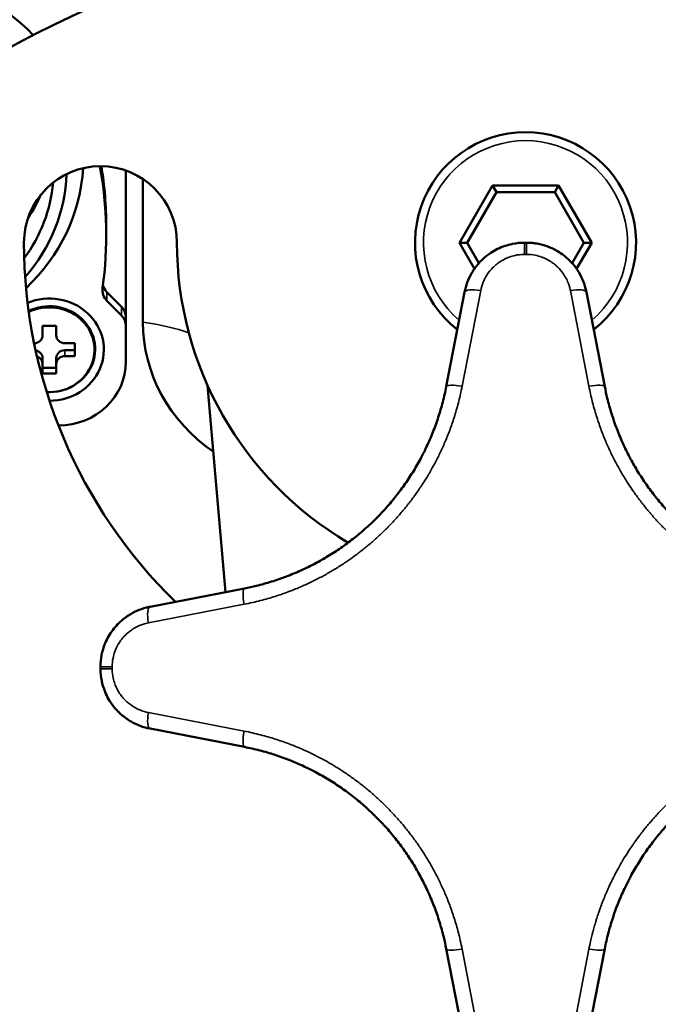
# Paper-space layout 'Sheet_1' of a CAD drawing. Header units: millimetres. Extents: x 0 to 118, y 0 to 118.
# Tile 164 of 206: x 59.61 to 61.09, y 55.31 to 57.59. Entities that reach past the tile are written whole.
import ezdxf

# ---------------------------------------------------------------- set-up
doc = ezdxf.new("R2010")
doc.units = ezdxf.units.MM
doc.layers.add('Visible (ANSI)', color=7, linetype='Continuous', lineweight=50)
doc.layers.add('Visible Narrow (ANSI)', color=7, linetype='Continuous', lineweight=35)

psp = doc.layouts.new('Sheet_1')

# ---------------------------------------------------------------- linework, layer by layer
at = {"layer": 'Visible (ANSI)'}
for p, q in [((59.85259, 56.90344), (59.85259, 57.24415)), ((59.89196, 56.89295), (59.89196, 57.22443)), ((60.70118, 57.20982), (60.62456, 57.07712)), ((60.8544, 57.20982), (60.70118, 57.20982)), ((60.70118, 57.20982), (60.71027, 57.19407)), ((60.8544, 57.20982), (60.84531, 57.19407)), ((60.93101, 57.07712), (60.8544, 57.20982)), ((60.71027, 57.19407), (60.64275, 57.07712)), ((60.84531, 57.19407), (60.71027, 57.19407)), ((60.91283, 57.07712), (60.84531, 57.19407)), ((59.80692, 57.1144), (59.80692, 57.0942)), ((60.62456, 57.07712), (60.65956, 57.0165)), ((60.62456, 57.07712), (60.64275, 57.07712)), ((60.64275, 57.07712), (60.67007, 57.02979)), ((60.8855, 57.02979), (60.91283, 57.07712)), ((60.89602, 57.0165), (60.93101, 57.07712)), ((60.93101, 57.07712), (60.91283, 57.07712)), ((59.84208, 56.92861), (59.80858, 56.96251)), ((60.5942, 56.74367), (60.63665, 56.96239)), ((60.91893, 56.96239), (60.96138, 56.74367)), ((59.80858, 56.94231), (59.84208, 56.90841)), ((59.85259, 56.90344), (59.85259, 56.88324)), ((59.65968, 56.86261), (59.65968, 56.88481)), ((59.65968, 56.88481), (59.69117, 56.88481)), ((59.69117, 56.88481), (59.69117, 56.86261)), ((59.85259, 56.88324), (59.85259, 56.80157)), ((59.63998, 56.84411), (59.63999, 56.84411)), ((59.71086, 56.84411), (59.73448, 56.84411)), ((59.73448, 56.84411), (59.73448, 56.81451)), ((59.73448, 56.82798), (59.71086, 56.82798)), ((59.65968, 56.80948), (59.65968, 56.79602)), ((59.69117, 56.79602), (59.69117, 56.80948)), ((59.73448, 56.81451), (59.71086, 56.81451)), ((59.65968, 56.77382), (59.65968, 56.79602)), ((59.69117, 56.78728), (59.65968, 56.78728)), ((59.69117, 56.77382), (59.65968, 56.77382)), ((59.69117, 56.79602), (59.69117, 56.77382)), ((60.08331, 56.26798), (60.04142, 56.74674)), ((59.90827, 56.23401), (60.12698, 56.27646)), ((60.12698, 55.90928), (59.90827, 55.95173)), ((60.63665, 55.22335), (60.5942, 55.44206)), ((60.96138, 55.44206), (60.91893, 55.22335))]:
    psp.add_line(p, q, dxfattribs=at)
for centre, radius, start, end in [((60.77779, 55.33601), 2.49714, 56.57894, 123.42106), ((60.77779, 57.07712), 0.25591, 308.11377, 231.88623), ((59.79354, 57.07712), 0.17717, 0, 180), ((60.77779, 57.07712), 1.16142, 180, 225.73325), ((60.77779, 57.07712), 0.80709, 180, 239.40349), ((60.77779, 56.09287), 0.98425, 89.86363, 90.13637), ((60.77779, 56.09287), 0.98425, 179.86363, 180.13637)]:
    psp.add_arc(centre, radius, start, end, dxfattribs=at)
for centre, major_axis, ratio, start_param, end_param in [((59.30141, 57.27326), (-0.45276, 0), 0.9396926, 3.874293, 7.8934494), ((58.81519, 57.0942), (0.99173, 0), 0.9396926, 6.1520249, 6.4558122), ((58.81519, 57.1144), (0.99173, 0), 0.9396926, 0, 0.1506581), ((59.30141, 57.24633), (0.41339, 0), 0.9396926, 5.5888364, 6.2559404), ((59.30141, 57.27326), (0.45276, 0), 0.9396926, 5.496471, 6.2277642), ((59.30141, 57.24633), (0.38386, 0), 0.9396926, 5.6772752, 6.1998765), ((59.30141, 57.32712), (-0.38386, 0), 0.9396926, 2.5779279, 2.7473699), ((59.67543, 56.82931), (0.12598, 0), 0.9396926, 4.7138638, 8.2677842), ((59.83744, 56.96748), (-0.03937, 0), 0.9396926, 6.1520249, 7.031408), ((59.83744, 56.98768), (-0.03937, 0), 0.9396926, 0.2474418, 0.7482227), ((60.88028, 56.95489), (0.03865, 0.0075), 0.2739347, 6.2831666, 6.2831769), ((59.67543, 56.83039), (0.10589, 0), 0.9396926, 4.6528595, 8.3269544), ((59.67543, 56.82931), (0.10433, 0), 0.9396926, 4.650764, 8.330802), ((59.81322, 56.90344), (0.03937, 0), 0.9396926, 0, 0.7482227), ((59.81322, 56.88324), (0.03937, 0), 0.9396926, 0, 0.7482227), ((60.28566, 56.89295), (-0.3937, 0), 0.9396926, 0, 0.9443593), ((59.63999, 56.86261), (0.01969, 0), 0.9396926, 4.712389, 6.2831853), ((59.71086, 56.86261), (-0.01969, 0), 0.9396926, 0, 1.5707963), ((59.63999, 56.80948), (0.01969, 0), 0.9396926, 0, 1.393154), ((59.71086, 56.80948), (-0.01969, 0), 0.9396926, 4.712389, 6.2831853), ((59.63999, 56.79602), (0.01969, 0), 0.9396926, 0, 1.2227439), ((59.71086, 56.79602), (-0.01969, 0), 0.9396926, 4.712389, 6.2831853), ((59.69511, 56.80157), (0.15748, 0), 0.9396926, 4.7202501, 6.2831853), ((59.91576, 56.19536), (-0.0075, 0.03865), 0.2739347, 0.0000287, 0.000039)]:
    psp.add_ellipse(centre, major_axis=major_axis, ratio=ratio, start_param=start_param, end_param=end_param, dxfattribs=at)
for points, knots in [([(60.77545, 57.07712), (60.76587, 57.07709), (60.75649, 57.07609), (60.74758, 57.07428), (60.74711, 57.07419), (60.74664, 57.07409), (60.74618, 57.07399), (60.74073, 57.07283), (60.73545, 57.07137), (60.7303, 57.06962)], [0, 0, 0, 0, 0.14285714, 0.14285714, 0.14285714, 0.15034715, 0.15034715, 0.15034715, 0.23814974, 0.23814974, 0.23814974, 0.23814974]), ([(60.78013, 57.07712), (60.78363, 57.07711), (60.78712, 57.07697), (60.79406, 57.07644), (60.79751, 57.07605), (60.80317, 57.07519), (60.8054, 57.0748), (60.80761, 57.07436)], [0, 0, 0, 0, 0.05293102, 0.05293102, 0.10600231, 0.10600231, 0.14086333, 0.14086333, 0.14086333, 0.14086333]), ([(60.69727, 57.05339), (60.69725, 57.05337), (60.69723, 57.05336), (60.69721, 57.05335), (60.6908, 57.04908), (60.6845, 57.04411), (60.67863, 57.03858), (60.67768, 57.03769), (60.67675, 57.03678), (60.67582, 57.03586), (60.67572, 57.03577), (60.67563, 57.03567), (60.67553, 57.03558), (60.66908, 57.02912), (60.66325, 57.022), (60.65828, 57.01464)], [0.43423578, 0.43423578, 0.43423578, 0.43423578, 0.43460894, 0.43460894, 0.43460894, 0.55237613, 0.55237613, 0.55237613, 0.57142857, 0.57142857, 0.57142857, 0.57339483, 0.57339483, 0.57339483, 0.7065313, 0.7065313, 0.7065313, 0.7065313]), ([(60.83296, 57.06677), (60.83339, 57.06659), (60.83382, 57.06642), (60.83726, 57.06499), (60.84025, 57.06362), (60.84614, 57.06067), (60.84903, 57.0591), (60.85188, 57.05742)], [0.27856113, 0.27856113, 0.27856113, 0.27856113, 0.28571429, 0.28571429, 0.33652221, 0.33652221, 0.38716878, 0.38716878, 0.38716878, 0.38716878]), ([(60.87826, 57.03733), (60.87894, 57.03667), (60.87962, 57.036), (60.8826, 57.033), (60.88484, 57.03059), (60.88913, 57.02563), (60.89119, 57.02308), (60.89481, 57.01825), (60.8964, 57.016), (60.89798, 57.01361), (60.89805, 57.0135), (60.89812, 57.0134)], [0.55691645, 0.55691645, 0.55691645, 0.55691645, 0.57142857, 0.57142857, 0.62162515, 0.62162515, 0.67189024, 0.67189024, 0.71428571, 0.71428571, 0.71625832, 0.71625832, 0.71625832, 0.71625832]), ([(60.63665, 56.96239), (60.63961, 56.97768), (60.64521, 56.99269), (60.65468, 57.0091), (60.65643, 57.0119), (60.65828, 57.01464)], [0, 0, 0, 0, 0.12116656, 0.12116656, 0.14673941, 0.14673941, 0.14673941, 0.14673941]), ([(60.89812, 57.0134), (60.90662, 57.00051), (60.91303, 56.98608), (60.91768, 56.9683), (60.91835, 56.96535), (60.91893, 56.96239)], [0, 0, 0, 0, 0.1194086, 0.1194086, 0.14290543, 0.14290543, 0.14290543, 0.14290543]), ([(60.5942, 56.74367), (60.59188, 56.73174), (60.58919, 56.71986), (60.58308, 56.69626), (60.57965, 56.68454), (60.57207, 56.66132), (60.56792, 56.64982), (60.55889, 56.62707), (60.55403, 56.61583), (60.54486, 56.59636), (60.54072, 56.58807), (60.53085, 56.56942), (60.52499, 56.55912), (60.51266, 56.53887), (60.50619, 56.52893), (60.49265, 56.50944), (60.48558, 56.4999), (60.47087, 56.48125), (60.46324, 56.47214), (60.44781, 56.45484), (60.44005, 56.44661), (60.42366, 56.43022), (60.415, 56.42207), (60.39721, 56.4063), (60.38807, 56.39869), (60.36937, 56.38403), (60.3598, 56.37699), (60.34026, 56.3635), (60.3303, 56.35705), (60.31052, 56.34508), (60.30073, 56.33954), (60.27999, 56.32856), (60.26901, 56.32318), (60.24676, 56.31311), (60.23548, 56.30842), (60.21268, 56.29977), (60.20116, 56.2958), (60.17791, 56.28858), (60.16618, 56.28533), (60.14529, 56.28024), (60.13615, 56.27824), (60.12698, 56.27646)], [0, 0, 0, 0, 0.0527307, 0.0527307, 0.1053505, 0.1053505, 0.1579077, 0.1579077, 0.210386, 0.210386, 0.25, 0.25, 0.3005369, 0.3005369, 0.3510386, 0.3510386, 0.4015192, 0.4015192, 0.4519895, 0.4519895, 0.5, 0.5, 0.5504744, 0.5504744, 0.6009684, 0.6009684, 0.6514715, 0.6514715, 0.7020139, 0.7020139, 0.75, 0.75, 0.8022522, 0.8022522, 0.854597, 0.854597, 0.9069925, 0.9069925, 0.9594896, 0.9594896, 1, 1, 1, 1]), ([(61.4286, 56.27646), (61.41672, 56.27876), (61.4049, 56.28144), (61.38141, 56.28751), (61.36975, 56.29092), (61.34664, 56.29845), (61.33518, 56.30257), (61.31254, 56.31153), (61.30134, 56.31637), (61.28169, 56.32558), (61.27318, 56.32983), (61.25431, 56.33982), (61.244, 56.34568), (61.22375, 56.35802), (61.2138, 56.3645), (61.19431, 56.37805), (61.18476, 56.38512), (61.1661, 56.39983), (61.15699, 56.40747), (61.1397, 56.42289), (61.13149, 56.43064), (61.11511, 56.44702), (61.10697, 56.45568), (61.09121, 56.47346), (61.0836, 56.48259), (61.06895, 56.50129), (61.06191, 56.51085), (61.04842, 56.53038), (61.04198, 56.54035), (61.03001, 56.56013), (61.02445, 56.56994), (61.01344, 56.59073), (61.00804, 56.60176), (60.99793, 56.62411), (60.99323, 56.63544), (60.98455, 56.65835), (60.98057, 56.66992), (60.97334, 56.69328), (60.97009, 56.70506), (60.96506, 56.7258), (60.96311, 56.73472), (60.96138, 56.74367)], [0, 0, 0, 0, 0.0524656, 0.0524656, 0.1048244, 0.1048244, 0.1571231, 0.1571231, 0.2093467, 0.2093467, 0.25, 0.25, 0.3005574, 0.3005574, 0.3510801, 0.3510801, 0.4015822, 0.4015822, 0.4520743, 0.4520743, 0.5, 0.5, 0.5504569, 0.5504569, 0.6009342, 0.6009342, 0.6514207, 0.6514207, 0.7019471, 0.7019471, 0.75, 0.75, 0.8024856, 0.8024856, 0.8550681, 0.8550681, 0.9077038, 0.9077038, 0.960444, 0.960444, 1, 1, 1, 1]), ([(59.85727, 56.21321), (59.87016, 56.22171), (59.88459, 56.22812), (59.90236, 56.23276), (59.90531, 56.23343), (59.90827, 56.23401)], [0, 0, 0, 0, 0.11941011, 0.11941011, 0.14286054, 0.14286054, 0.14286054, 0.14286054]), ([(59.83334, 56.19335), (59.83399, 56.19403), (59.83466, 56.1947), (59.83533, 56.19537), (59.8403, 56.20031), (59.84565, 56.20489), (59.85126, 56.20902), (59.85229, 56.20978), (59.85333, 56.21053), (59.85438, 56.21126), (59.85523, 56.21185), (59.85608, 56.21242), (59.85694, 56.21299), (59.85705, 56.21307), (59.85716, 56.21314), (59.85727, 56.21321)], [0.55696587, 0.55696587, 0.55696587, 0.55696587, 0.57142857, 0.57142857, 0.57142857, 0.67869334, 0.67869334, 0.67869334, 0.69839126, 0.69839126, 0.69839126, 0.71428571, 0.71428571, 0.71428571, 0.71634807, 0.71634807, 0.71634807, 0.71634807]), ([(59.80384, 56.14793), (59.80387, 56.148), (59.80391, 56.14808), (59.80394, 56.14816), (59.80409, 56.14855), (59.80425, 56.14894), (59.80441, 56.14932), (59.80663, 56.15465), (59.80919, 56.15988), (59.81208, 56.16495)], [0.277905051, 0.277905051, 0.277905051, 0.277905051, 0.279227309, 0.279227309, 0.279227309, 0.285714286, 0.285714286, 0.285714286, 0.375333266, 0.375333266, 0.375333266, 0.375333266]), ([(59.79354, 56.09521), (59.79356, 56.10422), (59.79445, 56.11317), (59.79612, 56.12182), (59.79618, 56.1221), (59.79623, 56.12237), (59.79629, 56.12265), (59.79629, 56.12266), (59.79629, 56.12267), (59.79629, 56.12269)], [0, 0, 0, 0, 0.13629897, 0.13629897, 0.13629897, 0.14062971, 0.14062971, 0.14062971, 0.14083773, 0.14083773, 0.14083773, 0.14083773]), ([(59.79354, 56.09053), (59.79356, 56.08095), (59.79456, 56.07157), (59.79637, 56.06266), (59.79647, 56.06219), (59.79657, 56.06172), (59.79666, 56.06126), (59.79783, 56.05581), (59.79929, 56.05053), (59.80103, 56.04538)], [0, 0, 0, 0, 0.14285714, 0.14285714, 0.14285714, 0.15034715, 0.15034715, 0.15034715, 0.23814974, 0.23814974, 0.23814974, 0.23814974]), ([(59.81727, 56.01235), (59.81728, 56.01233), (59.8173, 56.01231), (59.81731, 56.01229), (59.82227, 56.00485), (59.82818, 55.99755), (59.83479, 55.9909), (59.83489, 55.9908), (59.83498, 55.99071), (59.83508, 55.99061), (59.84089, 55.9848), (59.84724, 55.97949), (59.85383, 55.97487), (59.85455, 55.97436), (59.85528, 55.97386), (59.85601, 55.97336)], [0.43423578, 0.43423578, 0.43423578, 0.43423578, 0.43460894, 0.43460894, 0.43460894, 0.57142857, 0.57142857, 0.57142857, 0.57339483, 0.57339483, 0.57339483, 0.6932983, 0.6932983, 0.6932983, 0.7065313, 0.7065313, 0.7065313, 0.7065313]), ([(59.90827, 55.95173), (59.89298, 55.95469), (59.87797, 55.96029), (59.86156, 55.96976), (59.85875, 55.97151), (59.85601, 55.97336)], [0, 0, 0, 0, 0.12116656, 0.12116656, 0.14673941, 0.14673941, 0.14673941, 0.14673941]), ([(60.12698, 55.90928), (60.13885, 55.90697), (60.15068, 55.9043), (60.17417, 55.89822), (60.18583, 55.89482), (60.20894, 55.88729), (60.22039, 55.88316), (60.24304, 55.8742), (60.25423, 55.86937), (60.27388, 55.86015), (60.28239, 55.85591), (60.30126, 55.84591), (60.31157, 55.84005), (60.33182, 55.82772), (60.34177, 55.82124), (60.36127, 55.80769), (60.37081, 55.80061), (60.38947, 55.7859), (60.39858, 55.77826), (60.41588, 55.76284), (60.42408, 55.75509), (60.44046, 55.73871), (60.44861, 55.73006), (60.46436, 55.71227), (60.47197, 55.70314), (60.48662, 55.68445), (60.49366, 55.67488), (60.50715, 55.65535), (60.5136, 55.64539), (60.52557, 55.6256), (60.53112, 55.6158), (60.54213, 55.595), (60.54754, 55.58398), (60.55764, 55.56162), (60.56234, 55.55029), (60.57102, 55.52739), (60.575, 55.51581), (60.58223, 55.49246), (60.58548, 55.48067), (60.59051, 55.45994), (60.59246, 55.45101), (60.5942, 55.44206)], [0, 0, 0, 0, 0.0524656, 0.0524656, 0.1048244, 0.1048244, 0.1571231, 0.1571231, 0.2093467, 0.2093467, 0.25, 0.25, 0.3005574, 0.3005574, 0.3510801, 0.3510801, 0.4015822, 0.4015822, 0.4520743, 0.4520743, 0.5, 0.5, 0.5504569, 0.5504569, 0.6009342, 0.6009342, 0.6514207, 0.6514207, 0.7019471, 0.7019471, 0.75, 0.75, 0.8024856, 0.8024856, 0.8550681, 0.8550681, 0.9077038, 0.9077038, 0.960444, 0.960444, 1, 1, 1, 1]), ([(60.96138, 55.44206), (60.96369, 55.45399), (60.96638, 55.46588), (60.9725, 55.48948), (60.97592, 55.50119), (60.9835, 55.52441), (60.98766, 55.53592), (60.99668, 55.55867), (61.00155, 55.56991), (61.01071, 55.58938), (61.01485, 55.59767), (61.02473, 55.61632), (61.03058, 55.62662), (61.04291, 55.64686), (61.04939, 55.6568), (61.06293, 55.67629), (61.07, 55.68584), (61.0847, 55.70449), (61.09234, 55.71359), (61.10776, 55.7309), (61.11552, 55.73912), (61.13192, 55.75552), (61.14058, 55.76367), (61.15837, 55.77943), (61.1675, 55.78705), (61.1862, 55.8017), (61.19577, 55.80874), (61.21531, 55.82224), (61.22528, 55.82869), (61.24506, 55.84065), (61.25485, 55.8462), (61.27559, 55.85718), (61.28656, 55.86256), (61.30882, 55.87263), (61.32009, 55.87731), (61.34289, 55.88597), (61.35442, 55.88994), (61.37767, 55.89716), (61.38939, 55.9004), (61.41029, 55.9055), (61.41943, 55.9075), (61.4286, 55.90928)], [0, 0, 0, 0, 0.0527307, 0.0527307, 0.1053505, 0.1053505, 0.1579077, 0.1579077, 0.210386, 0.210386, 0.25, 0.25, 0.3005369, 0.3005369, 0.3510386, 0.3510386, 0.4015192, 0.4015192, 0.4519895, 0.4519895, 0.5, 0.5, 0.5504744, 0.5504744, 0.6009684, 0.6009684, 0.6514715, 0.6514715, 0.7020139, 0.7020139, 0.75, 0.75, 0.8022522, 0.8022522, 0.854597, 0.854597, 0.9069925, 0.9069925, 0.9594896, 0.9594896, 1, 1, 1, 1])]:
    psp.add_open_spline(points, degree=3, knots=knots, dxfattribs=at)
for points in [[(60.80761, 57.07436), (60.81627, 57.07263), (60.8248, 57.07007), (60.83296, 57.06677)], [(60.69727, 57.05339), (60.70746, 57.06016), (60.71866, 57.06568), (60.7303, 57.06962)], [(60.85188, 57.05742), (60.86142, 57.05178), (60.87033, 57.04499), (60.87826, 57.03733)], [(59.81208, 56.16495), (59.81794, 56.17526), (59.82514, 56.18487), (59.83334, 56.19335)], [(59.79629, 56.12269), (59.79802, 56.13131), (59.80056, 56.13979), (59.80384, 56.14793)], [(59.81727, 56.01235), (59.81049, 56.02254), (59.80498, 56.03374), (59.80104, 56.04538)]]:
    psp.add_open_spline(points, degree=3, dxfattribs=at)
at = {"layer": 'Visible Narrow (ANSI)'}
for p, q in [((60.77551, 57.05003), (60.77545, 57.07712)), ((60.78013, 57.07712), (60.78007, 57.05003)), ((59.80858, 56.96251), (59.80858, 56.94231)), ((60.67396, 56.96609), (60.63096, 56.74453)), ((60.92461, 56.74453), (60.88161, 56.96609)), ((59.84208, 56.90841), (59.84208, 56.92861)), ((59.71086, 56.82798), (59.71086, 56.81451)), ((60.12612, 56.23969), (59.90457, 56.19669)), ((59.79354, 56.09521), (59.82063, 56.09515)), ((59.82063, 56.09059), (59.79354, 56.09053)), ((59.90457, 55.98904), (60.12612, 55.94604)), ((60.63096, 55.4412), (60.67396, 55.21965)), ((60.88161, 55.21965), (60.92461, 55.4412))]:
    psp.add_line(p, q, dxfattribs=at)
for centre, radius, start, end in [((60.77779, 57.07712), 0.23622, 310.58841, 229.41159), ((60.77779, 56.09287), 0.95716, 89.86363, 90.13637), ((60.77779, 56.09287), 0.95716, 179.86363, 180.13637)]:
    psp.add_arc(centre, radius, start, end, dxfattribs=at)
for centre, major_axis, ratio, start_param, end_param in [((60.6753, 56.95489), (-0.03865, 0.0075), 0.2739347, 4.7999261, 6.2831853), ((60.88028, 56.95489), (0.03865, 0.0075), 0.2739347, 0.0000103, 1.4832592), ((60.63285, 56.73617), (-0.03865, 0.0075), 0.2001097, 4.7999261, 6.2831852), ((60.92273, 56.73617), (0.03865, 0.0075), 0.2001097, 0, 1.4832592), ((60.13448, 56.23781), (-0.0075, 0.03865), 0.2001097, 0, 1.4832592), ((59.91577, 56.19536), (-0.0075, 0.03865), 0.2739347, 0.0000103, 1.4832592), ((59.91577, 55.99038), (-0.0075, -0.03865), 0.2739347, 4.7999261, 6.2831853), ((60.13448, 55.94793), (-0.0075, -0.03865), 0.2001097, 4.7999261, 6.2831853), ((60.63285, 55.44956), (-0.03865, -0.0075), 0.2001097, 0, 1.4832592), ((60.92273, 55.44956), (0.03865, -0.0075), 0.2001097, 4.7999261, 6.2831852)]:
    psp.add_ellipse(centre, major_axis=major_axis, ratio=ratio, start_param=start_param, end_param=end_param, dxfattribs=at)
for points, knots in [([(60.67396, 56.96609), (60.67527, 56.9728), (60.67724, 56.9794), (60.6817, 56.99026), (60.68388, 56.99464), (60.68729, 57.00046), (60.68828, 57.00204), (60.69311, 57.00934), (60.69751, 57.01472), (60.70458, 57.0218), (60.70684, 57.02387), (60.71209, 57.02826), (60.71512, 57.03053), (60.72365, 57.03622), (60.72938, 57.03931), (60.73693, 57.0425), (60.73851, 57.04312), (60.74466, 57.04537), (60.74934, 57.04672), (60.76037, 57.04908), (60.76678, 57.04983), (60.77396, 57.05001), (60.77474, 57.05002), (60.77551, 57.05003)], [0.00000001, 0.00000001, 0.00000001, 0.00000001, 0.14618123, 0.14618123, 0.25, 0.25, 0.28933425, 0.28933425, 0.43552187, 0.43552187, 0.5, 0.5, 0.57932291, 0.57932291, 0.71464924, 0.71464924, 0.75, 0.75, 0.85090309, 0.85090309, 0.98396905, 0.98396905, 1, 1, 1, 1]), ([(60.78007, 57.05003), (60.7868, 57.05001), (60.79354, 57.04933), (60.80535, 57.04697), (60.81048, 57.04553), (60.81658, 57.0433), (60.8177, 57.04287), (60.82492, 57.03994), (60.83078, 57.03688), (60.8398, 57.03102), (60.84318, 57.02853), (60.84823, 57.0243), (60.85002, 57.02269), (60.85666, 57.01629), (60.8611, 57.01108), (60.86647, 57.00335), (60.86789, 57.00113), (60.87148, 56.99503), (60.87348, 56.99105), (60.87782, 56.98085), (60.87983, 56.9745), (60.88135, 56.96739), (60.88149, 56.96674), (60.88161, 56.96609)], [0, 0, 0, 0, 0.1396578, 0.1396578, 0.25, 0.25, 0.2748686, 0.2748686, 0.412244, 0.412244, 0.5, 0.5, 0.5506311, 0.5506311, 0.6942739, 0.6942739, 0.75, 0.75, 0.8445206, 0.8445206, 0.9858274, 0.9858274, 1, 1, 1, 1]), ([(60.12612, 56.23969), (60.13953, 56.2423), (60.15221, 56.2452), (60.16414, 56.24828), (60.17607, 56.25137), (60.18726, 56.25462), (60.19787, 56.25799), (60.20847, 56.26136), (60.21849, 56.26485), (60.22805, 56.26843), (60.23762, 56.272), (60.24673, 56.27567), (60.25549, 56.27942), (60.26425, 56.28317), (60.27266, 56.287), (60.28081, 56.29091), (60.28895, 56.29482), (60.29682, 56.29881), (60.30448, 56.30289), (60.31215, 56.30697), (60.31961, 56.31114), (60.32691, 56.31542), (60.33422, 56.3197), (60.34137, 56.32408), (60.34841, 56.32858), (60.35545, 56.33308), (60.36237, 56.33771), (60.36919, 56.34246), (60.3743, 56.34601), (60.37935, 56.34964), (60.38434, 56.35334), (60.38602, 56.35458), (60.3877, 56.35584), (60.38936, 56.3571), (60.396, 56.36211), (60.40254, 56.36726), (60.409, 56.37255), (60.41546, 56.37785), (60.42182, 56.38327), (60.4281, 56.38885), (60.43438, 56.39442), (60.44056, 56.40013), (60.44665, 56.40597), (60.45273, 56.41181), (60.4587, 56.41779), (60.46455, 56.42387), (60.4704, 56.42995), (60.47612, 56.43614), (60.4817, 56.44243), (60.48728, 56.44872), (60.49273, 56.4551), (60.49803, 56.46157), (60.50333, 56.46803), (60.50848, 56.47457), (60.51349, 56.4812), (60.51851, 56.48783), (60.52338, 56.49455), (60.52813, 56.50137), (60.53288, 56.50818), (60.5375, 56.51509), (60.542, 56.52213), (60.54585, 56.52814), (60.54961, 56.53424), (60.55329, 56.54044), (60.55392, 56.5415), (60.55455, 56.54257), (60.55517, 56.54363), (60.5586, 56.54948), (60.56196, 56.55543), (60.56526, 56.5615), (60.56608, 56.56302), (60.5669, 56.56454), (60.56771, 56.56608), (60.5718, 56.57374), (60.57579, 56.58161), (60.5797, 56.58975), (60.58361, 56.59788), (60.58744, 56.60629), (60.59118, 56.61504), (60.59493, 56.6238), (60.5986, 56.6329), (60.60217, 56.64244), (60.60574, 56.65199), (60.60922, 56.66197), (60.61259, 56.67255), (60.61596, 56.68313), (60.61921, 56.6943), (60.62231, 56.70627), (60.62506, 56.7169), (60.62768, 56.72817), (60.63007, 56.74004), (60.63037, 56.74153), (60.63067, 56.74303), (60.63096, 56.74453)], [0, 0, 0, 0, 0.037037, 0.037037, 0.037037, 0.0740741, 0.0740741, 0.0740741, 0.1111111, 0.1111111, 0.1111111, 0.1481481, 0.1481481, 0.1481481, 0.1851852, 0.1851852, 0.1851852, 0.2222222, 0.2222222, 0.2222222, 0.2592593, 0.2592593, 0.2592593, 0.2962963, 0.2962963, 0.2962963, 0.3333333, 0.3333333, 0.3333333, 0.3610591, 0.3610591, 0.3610591, 0.3703704, 0.3703704, 0.3703704, 0.4074074, 0.4074074, 0.4074074, 0.4444444, 0.4444444, 0.4444444, 0.4814815, 0.4814815, 0.4814815, 0.5185185, 0.5185185, 0.5185185, 0.5555556, 0.5555556, 0.5555556, 0.5925926, 0.5925926, 0.5925926, 0.6296296, 0.6296296, 0.6296296, 0.6666667, 0.6666667, 0.6666667, 0.7037037, 0.7037037, 0.7037037, 0.7353387, 0.7353387, 0.7353387, 0.7407407, 0.7407407, 0.7407407, 0.7703776, 0.7703776, 0.7703776, 0.7777778, 0.7777778, 0.7777778, 0.8148148, 0.8148148, 0.8148148, 0.8518519, 0.8518519, 0.8518519, 0.8888889, 0.8888889, 0.8888889, 0.9259259, 0.9259259, 0.9259259, 0.962963, 0.962963, 0.962963, 0.9958767, 0.9958767, 0.9958767, 1, 1, 1, 1]), ([(60.92461, 56.74453), (60.92698, 56.73234), (60.9296, 56.72076), (60.93236, 56.70981), (60.93265, 56.70868), (60.93293, 56.70756), (60.93322, 56.70644), (60.93631, 56.6945), (60.93956, 56.68333), (60.94293, 56.67275), (60.94629, 56.66216), (60.94977, 56.65217), (60.95333, 56.64264), (60.9569, 56.63311), (60.96055, 56.62403), (60.96428, 56.61529), (60.96802, 56.60656), (60.97184, 56.59816), (60.97574, 56.59002), (60.97965, 56.58189), (60.98364, 56.57401), (60.98772, 56.56635), (60.99111, 56.55998), (60.99456, 56.55375), (60.99808, 56.54763), (60.9988, 56.54638), (60.99952, 56.54514), (61.00025, 56.5439), (61.00453, 56.53659), (61.00891, 56.52943), (61.0134, 56.5224), (61.01696, 56.51684), (61.02058, 56.51136), (61.02429, 56.50594), (61.02527, 56.5045), (61.02626, 56.50306), (61.02726, 56.50163), (61.032, 56.49481), (61.03688, 56.48809), (61.0419, 56.48145), (61.04691, 56.47481), (61.05208, 56.46825), (61.05738, 56.46177), (61.06269, 56.45529), (61.06814, 56.4489), (61.07373, 56.44259), (61.07933, 56.43629), (61.08506, 56.43008), (61.09092, 56.42398), (61.09678, 56.41789), (61.10276, 56.4119), (61.10885, 56.40605), (61.11494, 56.40019), (61.12115, 56.39446), (61.12744, 56.38887), (61.13374, 56.38329), (61.14013, 56.37783), (61.14661, 56.37253), (61.15309, 56.36722), (61.15965, 56.36206), (61.16629, 56.35704), (61.17117, 56.35335), (61.1761, 56.34973), (61.18108, 56.34619), (61.18287, 56.34492), (61.18467, 56.34365), (61.18648, 56.34239), (61.1933, 56.33764), (61.20021, 56.33303), (61.20725, 56.32853), (61.21322, 56.32471), (61.21927, 56.32098), (61.22543, 56.31733), (61.22653, 56.31667), (61.22764, 56.31602), (61.22876, 56.31537), (61.23442, 56.31205), (61.24017, 56.3088), (61.24604, 56.30561), (61.24775, 56.30468), (61.24946, 56.30376), (61.25119, 56.30284), (61.25743, 56.29952), (61.2638, 56.29626), (61.27033, 56.29306), (61.27183, 56.29232), (61.27334, 56.29159), (61.27485, 56.29087), (61.28298, 56.28696), (61.29137, 56.28315), (61.3001, 56.27941), (61.30883, 56.27568), (61.3179, 56.27203), (61.32743, 56.26846), (61.33696, 56.2649), (61.34694, 56.26142), (61.35752, 56.25805), (61.3681, 56.25469), (61.37928, 56.25143), (61.39124, 56.24833), (61.4032, 56.24524), (61.41594, 56.24231), (61.42945, 56.23969)], [0, 0, 0, 0, 0.0335748, 0.0335748, 0.0335748, 0.037037, 0.037037, 0.037037, 0.0740741, 0.0740741, 0.0740741, 0.1111111, 0.1111111, 0.1111111, 0.1481481, 0.1481481, 0.1481481, 0.1851852, 0.1851852, 0.1851852, 0.2222222, 0.2222222, 0.2222222, 0.2529801, 0.2529801, 0.2529801, 0.2592593, 0.2592593, 0.2592593, 0.2962963, 0.2962963, 0.2962963, 0.3255643, 0.3255643, 0.3255643, 0.3333333, 0.3333333, 0.3333333, 0.3703704, 0.3703704, 0.3703704, 0.4074074, 0.4074074, 0.4074074, 0.4444444, 0.4444444, 0.4444444, 0.4814815, 0.4814815, 0.4814815, 0.5185185, 0.5185185, 0.5185185, 0.5555556, 0.5555556, 0.5555556, 0.5925926, 0.5925926, 0.5925926, 0.6296296, 0.6296296, 0.6296296, 0.6568596, 0.6568596, 0.6568596, 0.6666667, 0.6666667, 0.6666667, 0.7037037, 0.7037037, 0.7037037, 0.7350993, 0.7350993, 0.7350993, 0.7407407, 0.7407407, 0.7407407, 0.7694261, 0.7694261, 0.7694261, 0.7777778, 0.7777778, 0.7777778, 0.8079105, 0.8079105, 0.8079105, 0.8148148, 0.8148148, 0.8148148, 0.8518519, 0.8518519, 0.8518519, 0.8888889, 0.8888889, 0.8888889, 0.9259259, 0.9259259, 0.9259259, 0.962963, 0.962963, 0.962963, 1, 1, 1, 1]), ([(59.82063, 56.09515), (59.82065, 56.10188), (59.82132, 56.10862), (59.82368, 56.12043), (59.82512, 56.12556), (59.82736, 56.13166), (59.82779, 56.13278), (59.83072, 56.14), (59.83378, 56.14586), (59.83964, 56.15488), (59.84213, 56.15826), (59.84636, 56.16331), (59.84797, 56.1651), (59.85437, 56.17174), (59.85957, 56.17618), (59.8673, 56.18155), (59.86952, 56.18297), (59.87563, 56.18655), (59.87961, 56.18856), (59.8898, 56.1929), (59.89615, 56.19491), (59.90327, 56.19643), (59.90391, 56.19657), (59.90457, 56.19669)], [0, 0, 0, 0, 0.1396578, 0.1396578, 0.25, 0.25, 0.2748686, 0.2748686, 0.4122439, 0.4122439, 0.5, 0.5, 0.5506311, 0.5506311, 0.6942739, 0.6942739, 0.75, 0.75, 0.8445206, 0.8445206, 0.9858271, 0.9858271, 1, 1, 1, 1]), ([(59.90457, 55.98904), (59.89786, 55.99035), (59.89126, 55.99232), (59.8804, 55.99678), (59.87601, 55.99896), (59.87019, 56.00237), (59.86862, 56.00336), (59.86132, 56.00819), (59.85593, 56.01259), (59.84886, 56.01966), (59.84678, 56.02192), (59.84239, 56.02717), (59.84012, 56.0302), (59.83444, 56.03873), (59.83135, 56.04446), (59.82816, 56.05201), (59.82753, 56.05359), (59.82528, 56.05974), (59.82393, 56.06442), (59.82158, 56.07545), (59.82082, 56.08186), (59.82064, 56.08904), (59.82063, 56.08982), (59.82063, 56.09059)], [0.00000001, 0.00000001, 0.00000001, 0.00000001, 0.14618123, 0.14618123, 0.25, 0.25, 0.28933425, 0.28933425, 0.43552187, 0.43552187, 0.5, 0.5, 0.57932291, 0.57932291, 0.71464924, 0.71464924, 0.75, 0.75, 0.85090309, 0.85090309, 0.98396904, 0.98396904, 1, 1, 1, 1]), ([(60.63096, 55.4412), (60.62835, 55.45465), (60.62544, 55.46736), (60.62235, 55.47929), (60.61927, 55.49123), (60.61601, 55.50241), (60.61265, 55.51299), (60.60928, 55.52357), (60.60581, 55.53356), (60.60224, 55.5431), (60.59868, 55.55263), (60.59503, 55.5617), (60.59129, 55.57044), (60.58756, 55.57918), (60.58374, 55.58758), (60.57983, 55.59571), (60.57593, 55.60385), (60.57194, 55.61172), (60.56786, 55.61939), (60.56378, 55.62706), (60.5596, 55.63453), (60.55533, 55.64184), (60.5518, 55.64787), (60.54819, 55.6538), (60.54451, 55.65964), (60.54374, 55.66088), (60.54296, 55.66211), (60.54217, 55.66334), (60.53768, 55.67037), (60.53306, 55.67728), (60.52832, 55.6841), (60.52357, 55.69092), (60.5187, 55.69764), (60.51368, 55.70428), (60.50866, 55.71093), (60.5035, 55.71749), (60.49819, 55.72397), (60.49289, 55.73044), (60.48744, 55.73684), (60.48184, 55.74314), (60.47625, 55.74945), (60.47052, 55.75566), (60.46466, 55.76175), (60.4588, 55.76785), (60.45282, 55.77383), (60.44672, 55.77969), (60.44063, 55.78554), (60.43443, 55.79127), (60.42813, 55.79686), (60.42184, 55.80245), (60.41544, 55.8079), (60.40897, 55.81321), (60.40249, 55.81851), (60.39593, 55.82368), (60.38929, 55.8287), (60.38264, 55.83372), (60.37592, 55.8386), (60.3691, 55.84334), (60.36228, 55.84809), (60.35536, 55.85271), (60.34832, 55.85721), (60.34236, 55.86102), (60.33631, 55.86475), (60.33015, 55.86841), (60.32904, 55.86906), (60.32793, 55.86972), (60.32682, 55.87037), (60.32116, 55.87368), (60.31541, 55.87693), (60.30954, 55.88012), (60.30783, 55.88105), (60.30611, 55.88198), (60.30438, 55.8829), (60.29672, 55.88698), (60.28885, 55.89097), (60.28072, 55.89487), (60.2726, 55.89877), (60.26421, 55.90259), (60.25548, 55.90632), (60.24675, 55.91006), (60.23767, 55.91371), (60.22814, 55.91727), (60.21861, 55.92084), (60.20863, 55.92432), (60.19806, 55.92768), (60.18748, 55.93105), (60.1763, 55.93431), (60.16434, 55.9374), (60.15238, 55.94049), (60.13963, 55.94342), (60.12612, 55.94604)], [0, 0, 0, 0, 0.037037, 0.037037, 0.037037, 0.0740741, 0.0740741, 0.0740741, 0.1111111, 0.1111111, 0.1111111, 0.1481481, 0.1481481, 0.1481481, 0.1851852, 0.1851852, 0.1851852, 0.2222222, 0.2222222, 0.2222222, 0.2592593, 0.2592593, 0.2592593, 0.2898362, 0.2898362, 0.2898362, 0.2962963, 0.2962963, 0.2962963, 0.3333333, 0.3333333, 0.3333333, 0.3703704, 0.3703704, 0.3703704, 0.4074074, 0.4074074, 0.4074074, 0.4444444, 0.4444444, 0.4444444, 0.4814815, 0.4814815, 0.4814815, 0.5185185, 0.5185185, 0.5185185, 0.5555556, 0.5555556, 0.5555556, 0.5925926, 0.5925926, 0.5925926, 0.6296296, 0.6296296, 0.6296296, 0.6666667, 0.6666667, 0.6666667, 0.7037037, 0.7037037, 0.7037037, 0.7350993, 0.7350993, 0.7350993, 0.7407407, 0.7407407, 0.7407407, 0.7694261, 0.7694261, 0.7694261, 0.7777778, 0.7777778, 0.7777778, 0.8148148, 0.8148148, 0.8148148, 0.8518519, 0.8518519, 0.8518519, 0.8888889, 0.8888889, 0.8888889, 0.9259259, 0.9259259, 0.9259259, 0.962963, 0.962963, 0.962963, 1, 1, 1, 1]), ([(61.42945, 55.94604), (61.42339, 55.94487), (61.41748, 55.94363), (61.41172, 55.94234), (61.40582, 55.94102), (61.40007, 55.93964), (61.39448, 55.93823), (61.39346, 55.93797), (61.39244, 55.93771), (61.39143, 55.93745), (61.38846, 55.93668), (61.38553, 55.9359), (61.38265, 55.93511), (61.37777, 55.93378), (61.37303, 55.93242), (61.36839, 55.93104), (61.36476, 55.92995), (61.3612, 55.92885), (61.35771, 55.92774), (61.35153, 55.92578), (61.34554, 55.92377), (61.33973, 55.92173), (61.33855, 55.92132), (61.33737, 55.9209), (61.33621, 55.92048), (61.33327, 55.91943), (61.33037, 55.91837), (61.32752, 55.91731), (61.32102, 55.91488), (61.31473, 55.9124), (61.30861, 55.90989), (61.30573, 55.90871), (61.30289, 55.90752), (61.30009, 55.90632), (61.29335, 55.90344), (61.28682, 55.90051), (61.28046, 55.89753), (61.27855, 55.89663), (61.27665, 55.89573), (61.27477, 55.89483), (61.27146, 55.89324), (61.26819, 55.89163), (61.26496, 55.89001), (61.26235, 55.8887), (61.25976, 55.88738), (61.2572, 55.88606), (61.25515, 55.88499), (61.25311, 55.88392), (61.25109, 55.88285), (61.24515, 55.87968), (61.23933, 55.87646), (61.23362, 55.87318), (61.23322, 55.87296), (61.23282, 55.87273), (61.23243, 55.8725), (61.23117, 55.87178), (61.22991, 55.87105), (61.22866, 55.87032), (61.22284, 55.8669), (61.21711, 55.86343), (61.21145, 55.85987), (61.21002, 55.85897), (61.20859, 55.85807), (61.20717, 55.85716), (61.20522, 55.85591), (61.20328, 55.85465), (61.20135, 55.85339), (61.19809, 55.85125), (61.19486, 55.84909), (61.19165, 55.84691), (61.18989, 55.8457), (61.18813, 55.8445), (61.18638, 55.84328), (61.18176, 55.84006), (61.17719, 55.83679), (61.17266, 55.83345), (61.17218, 55.8331), (61.17171, 55.83275), (61.17123, 55.8324), (61.16955, 55.83115), (61.16788, 55.8299), (61.16621, 55.82864), (61.16177, 55.82528), (61.15737, 55.82186), (61.15301, 55.81838), (61.15108, 55.81684), (61.14915, 55.81529), (61.14724, 55.81372), (61.14702, 55.81354), (61.1468, 55.81336), (61.14658, 55.81318), (61.14199, 55.80942), (61.13744, 55.80559), (61.13294, 55.80169), (61.13111, 55.8001), (61.12929, 55.7985), (61.12748, 55.79689), (61.12677, 55.79626), (61.12605, 55.79563), (61.12535, 55.79499), (61.12196, 55.79196), (61.1186, 55.78889), (61.11528, 55.78578), (61.11315, 55.78379), (61.11103, 55.78178), (61.10893, 55.77976), (61.10789, 55.77876), (61.10685, 55.77775), (61.10581, 55.77674), (61.10292, 55.77393), (61.10005, 55.77108), (61.09721, 55.76821), (61.09513, 55.76611), (61.09307, 55.76399), (61.09103, 55.76187), (61.0898, 55.76059), (61.08857, 55.7593), (61.08736, 55.75802), (61.08465, 55.75516), (61.08198, 55.75227), (61.07933, 55.74937), (61.0775, 55.74736), (61.07568, 55.74534), (61.07388, 55.74331), (61.07262, 55.74189), (61.07137, 55.74047), (61.07012, 55.73904), (61.06786, 55.73644), (61.06562, 55.73383), (61.0634, 55.73121), (61.06143, 55.72887), (61.05948, 55.72653), (61.05755, 55.72417), (61.0565, 55.72289), (61.05546, 55.72162), (61.05443, 55.72033), (61.05172, 55.71698), (61.04905, 55.7136), (61.04642, 55.71019), (61.04496, 55.70831), (61.04352, 55.70643), (61.04208, 55.70453), (61.04138, 55.7036), (61.04068, 55.70267), (61.03998, 55.70173), (61.03711, 55.69789), (61.03428, 55.69403), (61.0315, 55.69013), (61.03014, 55.68822), (61.02879, 55.6863), (61.02744, 55.68437), (61.02709, 55.68386), (61.02674, 55.68335), (61.02639, 55.68284), (61.02298, 55.67793), (61.01964, 55.67296), (61.01637, 55.66793), (61.01543, 55.66649), (61.0145, 55.66505), (61.01358, 55.66361), (61.00973, 55.6576), (61.00597, 55.6515), (61.00228, 55.64529), (61.00197, 55.64476), (61.00166, 55.64423), (61.00135, 55.6437), (61.00103, 55.64317), (61.00072, 55.64264), (61.0004, 55.6421), (60.99698, 55.63625), (60.99362, 55.6303), (60.99032, 55.62423), (60.99021, 55.62402), (60.99009, 55.62381), (60.98998, 55.62359), (60.98927, 55.62229), (60.98856, 55.62098), (60.98786, 55.61966), (60.98496, 55.61422), (60.98211, 55.60868), (60.97931, 55.60302), (60.9792, 55.60281), (60.9791, 55.6026), (60.979, 55.60239), (60.97795, 55.60028), (60.97691, 55.59814), (60.97587, 55.59599), (60.97357, 55.59118), (60.97129, 55.58629), (60.96904, 55.58128), (60.96849, 55.58007), (60.96795, 55.57886), (60.96741, 55.57764), (60.9664, 55.57535), (60.96539, 55.57303), (60.96439, 55.57069), (60.96257, 55.56643), (60.96077, 55.56209), (60.95898, 55.55766), (60.95803, 55.5553), (60.95709, 55.55291), (60.95616, 55.5505), (60.95523, 55.54813), (60.95432, 55.54572), (60.95341, 55.54329), (60.95207, 55.53972), (60.95075, 55.53609), (60.94944, 55.53239), (60.94853, 55.5298), (60.94762, 55.52719), (60.94672, 55.52453), (60.94546, 55.52082), (60.94422, 55.51704), (60.94299, 55.51318), (60.94216, 55.51058), (60.94134, 55.50794), (60.94052, 55.50526), (60.9393, 55.50125), (60.9381, 55.49716), (60.93692, 55.49297), (60.93568, 55.48858), (60.93446, 55.48408), (60.93327, 55.47947), (60.93291, 55.47807), (60.93255, 55.47666), (60.93219, 55.47524), (60.93117, 55.47119), (60.93017, 55.46705), (60.9292, 55.46282), (60.92792, 55.45726), (60.92668, 55.45155), (60.9255, 55.44569), (60.9252, 55.44421), (60.9249, 55.44271), (60.92461, 55.4412)], [0, 0, 0, 0, 0.01673707, 0.01673707, 0.01673707, 0.03390279, 0.03390279, 0.03390279, 0.03703704, 0.03703704, 0.03703704, 0.04627023, 0.04627023, 0.04627023, 0.06186381, 0.06186381, 0.06186381, 0.07407407, 0.07407407, 0.07407407, 0.09567405, 0.09567405, 0.09567405, 0.10006278, 0.10006278, 0.10006278, 0.11111111, 0.11111111, 0.11111111, 0.13628964, 0.13628964, 0.13628964, 0.14814815, 0.14814815, 0.14814815, 0.17662871, 0.17662871, 0.17662871, 0.18518519, 0.18518519, 0.18518519, 0.20025604, 0.20025604, 0.20025604, 0.21245836, 0.21245836, 0.21245836, 0.22222222, 0.22222222, 0.22222222, 0.25093175, 0.25093175, 0.25093175, 0.25292506, 0.25292506, 0.25292506, 0.25925926, 0.25925926, 0.25925926, 0.28880159, 0.28880159, 0.28880159, 0.2962963, 0.2962963, 0.2962963, 0.30654814, 0.30654814, 0.30654814, 0.32384445, 0.32384445, 0.32384445, 0.33333333, 0.33333333, 0.33333333, 0.35842565, 0.35842565, 0.35842565, 0.36105913, 0.36105913, 0.36105913, 0.37037037, 0.37037037, 0.37037037, 0.3951644, 0.3951644, 0.3951644, 0.40614839, 0.40614839, 0.40614839, 0.40740741, 0.40740741, 0.40740741, 0.43373571, 0.43373571, 0.43373571, 0.44444444, 0.44444444, 0.44444444, 0.44864109, 0.44864109, 0.44864109, 0.4686742, 0.4686742, 0.4686742, 0.48148148, 0.48148148, 0.48148148, 0.48783541, 0.48783541, 0.48783541, 0.50556611, 0.50556611, 0.50556611, 0.51851852, 0.51851852, 0.51851852, 0.52630611, 0.52630611, 0.52630611, 0.54358802, 0.54358802, 0.54358802, 0.55555556, 0.55555556, 0.55555556, 0.56389933, 0.56389933, 0.56389933, 0.57909145, 0.57909145, 0.57909145, 0.59259259, 0.59259259, 0.59259259, 0.59990189, 0.59990189, 0.59990189, 0.61904876, 0.61904876, 0.61904876, 0.62962963, 0.62962963, 0.62962963, 0.63484135, 0.63484135, 0.63484135, 0.65619173, 0.65619173, 0.65619173, 0.66666667, 0.66666667, 0.66666667, 0.66942577, 0.66942577, 0.66942577, 0.69609344, 0.69609344, 0.69609344, 0.7037037, 0.7037037, 0.7037037, 0.73533871, 0.73533871, 0.73533871, 0.73803145, 0.73803145, 0.73803145, 0.74074074, 0.74074074, 0.74074074, 0.77037764, 0.77037764, 0.77037764, 0.77141213, 0.77141213, 0.77141213, 0.77777778, 0.77777778, 0.77777778, 0.80404216, 0.80404216, 0.80404216, 0.80501067, 0.80501067, 0.80501067, 0.81481481, 0.81481481, 0.81481481, 0.83667539, 0.83667539, 0.83667539, 0.84195005, 0.84195005, 0.84195005, 0.85185185, 0.85185185, 0.85185185, 0.86986855, 0.86986855, 0.86986855, 0.87945384, 0.87945384, 0.87945384, 0.88888889, 0.88888889, 0.88888889, 0.90274238, 0.90274238, 0.90274238, 0.91241218, 0.91241218, 0.91241218, 0.92592593, 0.92592593, 0.92592593, 0.93504151, 0.93504151, 0.93504151, 0.94868156, 0.94868156, 0.94868156, 0.96296296, 0.96296296, 0.96296296, 0.96729106, 0.96729106, 0.96729106, 0.97963864, 0.97963864, 0.97963864, 0.99587673, 0.99587673, 0.99587673, 1, 1, 1, 1])]:
    psp.add_open_spline(points, degree=3, knots=knots, dxfattribs=at)
psp.add_open_spline([(59.99812, 56.86854), (59.9683, 56.87876), (59.93291, 56.8869), (59.89196, 56.89295)], degree=3, dxfattribs=at)

doc.saveas('drawing.dxf')
